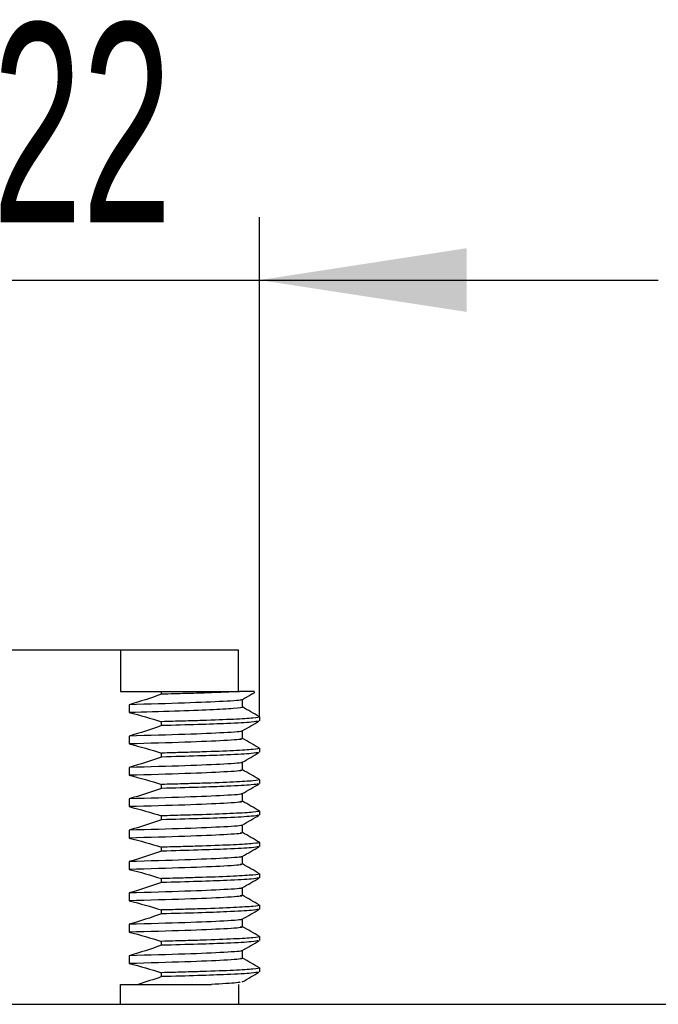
# Model space of a CAD drawing. Header units: millimetres. Extents: x 5 to 418, y 2 to 292.
# Tile 3 of 7: x 292 to 302, y 94 to 110. Entities that reach past the tile are written whole.
import ezdxf

# ---------------------------------------------------------------- set-up
doc = ezdxf.new("R2010")
doc.units = ezdxf.units.MM
doc.layers.add('SLD-0', color=7, linetype='Continuous')
doc.styles.add('SLDTEXTSTYLE0', font='TXT', dxfattribs={"width": 0.605})
doc.dimstyles.new('SLDDIMSTYLE1', dxfattribs={"dimtxt": 3.0819824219, "dimasz": 3.302, "dimexe": 0, "dimexo": 0.0625, "dimgap": 0.7704956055, "dimtad": 1, "dimlfac": 3, "dimrnd": 1e-09, "dimzin": 12, "dimdsep": 46, "dimtxsty": 'SLDTEXTSTYLE0', "dimsah": 1, "dimcen": 0.09, "dimadec": 0, "dimazin": 3, "dimtfac": 1, "dimtmove": 0, "dimatfit": 0, "dimfxl": 1, "dimfrac": 2, "dimtolj": 1, "dimtzin": 12, "dimarcsym": 0})

# ---------------------------------------------------------------- blocks, each defined once
blk = doc.blocks.new('_D_5')
at = {"layer": 'SLD-0', "color": 7}
for p, q in [((288.5323316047, 99.0584608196), (288.5323316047, 106.7697182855)), ((295.865664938, 98.8084608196), (295.865664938, 106.7697182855)), ((288.5323316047, 105.7697182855), (282.1823316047, 105.7697182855)), ((288.5323316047, 105.7697182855), (295.865664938, 105.7697182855)), ((295.865664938, 105.7697182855), (302.215664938, 105.7697182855))]:
    blk.add_line(p, q, dxfattribs=at)
for points in [[(288.5323316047, 105.7697182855), (285.2303316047, 106.2777182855), (285.2303316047, 105.2617182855)], [(295.865664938, 105.7697182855), (299.167664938, 105.2617182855), (299.167664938, 106.2777182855)]]:
    blk.add_solid(points, dxfattribs=at)
at = {"layer": 'SLD-0', "color": 7, "char_height": 3.175, "attachment_point": 1, "style": 'SLDTEXTSTYLE0'}
for s, insert in [('M', (288.0832575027, 109.8625083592)), ('22', (291.6110352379, 109.8625083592))]:
    blk.add_mtext(s, dxfattribs=dict(at, insert=insert))

msp = doc.modelspace()

# ---------------------------------------------------------------- linework, layer by layer
at = {"color": 7, "linetype": 'Continuous', "lineweight": 25}
for p, q in [((290.7460319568, 99.8792941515), (293.6519645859, 99.8792941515)), ((293.6519645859, 99.8792941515), (293.6519645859, 99.2126274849)), ((293.6519645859, 99.8792941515), (295.5323316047, 99.8792941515)), ((295.5323316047, 99.2126274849), (295.5323316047, 99.8792941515)), ((293.6519645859, 99.2126274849), (294.3071833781, 99.2126274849)), ((294.3071833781, 99.1700199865), (294.3071833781, 99.2126274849)), ((294.3071833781, 99.2126274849), (295.5496558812, 99.2126274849)), ((293.7905525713, 99.0037120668), (293.7905525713, 98.8787120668)), ((295.5950320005, 98.9647107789), (295.5950320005, 99.088237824)), ((294.3071833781, 98.6700199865), (294.3071833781, 98.7325199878)), ((295.8505913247, 98.8109589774), (295.865664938, 98.8084608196)), ((295.865664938, 98.8084608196), (295.865664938, 98.7459608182)), ((295.5950311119, 98.4646562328), (295.5950311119, 98.5882668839)), ((293.7905525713, 98.5037120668), (293.7905525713, 98.3787120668)), ((294.3071833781, 98.1700199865), (294.3071833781, 98.2325199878)), ((295.8507826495, 98.3109272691), (295.865664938, 98.3084608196)), ((295.865664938, 98.3084608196), (295.865664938, 98.2459608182)), ((295.5950311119, 97.9646562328), (295.5950311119, 98.0882668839)), ((293.7905525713, 98.0037120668), (293.7905525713, 97.8787120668)), ((295.8507826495, 97.8109272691), (295.865664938, 97.8084608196)), ((295.865664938, 97.8084608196), (295.865664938, 97.7459608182)), ((294.3071833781, 97.6700199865), (294.3071833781, 97.7325199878)), ((293.7905525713, 97.5037120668), (293.7905525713, 97.3787120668)), ((295.5950311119, 97.4646562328), (295.5950311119, 97.5882668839)), ((295.8507826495, 97.3109272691), (295.865664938, 97.3084608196)), ((295.865664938, 97.3084608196), (295.865664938, 97.2459608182)), ((294.3071833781, 97.1700199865), (294.3071833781, 97.2325199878)), ((293.7905525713, 97.0037120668), (293.7905525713, 96.8787120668)), ((295.5950311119, 96.9646562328), (295.5950311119, 97.0882668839)), ((295.8507826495, 96.8109272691), (295.865664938, 96.8084608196)), ((295.865664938, 96.8084608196), (295.865664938, 96.7459608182)), ((294.3071833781, 96.6700199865), (294.3071833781, 96.7325199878)), ((293.7905525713, 96.5037120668), (293.7905525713, 96.3787120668)), ((295.5950311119, 96.4646562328), (295.5950311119, 96.5882668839)), ((294.3071833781, 96.1700199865), (294.3071833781, 96.2325199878)), ((295.8507826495, 96.3109272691), (295.865664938, 96.3084608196)), ((295.865664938, 96.3084608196), (295.865664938, 96.2459608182)), ((295.5950311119, 95.9646562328), (295.5950311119, 96.0882668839)), ((293.7905525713, 96.0037120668), (293.7905525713, 95.8787120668)), ((294.3071833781, 95.6700199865), (294.3071833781, 95.7325199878)), ((295.8507826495, 95.8109272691), (295.865664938, 95.8084608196)), ((295.865664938, 95.8084608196), (295.865664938, 95.7459608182)), ((295.5950311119, 95.4646562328), (295.5950311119, 95.5882668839)), ((293.7905525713, 95.5037120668), (293.7905525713, 95.3787120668)), ((295.8507826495, 95.3109272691), (295.865664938, 95.3084608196)), ((295.865664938, 95.3084608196), (295.865664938, 95.2459608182)), ((294.3071833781, 95.1700199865), (294.3071833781, 95.2325199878)), ((295.5950311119, 94.9646562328), (295.5950311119, 95.0882668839)), ((293.7905525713, 95.0037120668), (293.7905525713, 94.8787120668)), ((295.8507826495, 94.8109272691), (295.865664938, 94.8084608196)), ((295.865664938, 94.8084608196), (295.865664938, 94.7459608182)), ((294.3071833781, 94.6700199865), (294.3071833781, 94.7325199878)), ((293.6519645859, 94.5459608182), (293.9311856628, 94.5459608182)), ((293.6519645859, 94.2292941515), (293.6519645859, 94.5459608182)), ((295.5323316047, 94.5459608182), (295.5323316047, 94.2292941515)), ((229.8989982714, 94.2292941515), (354.4989982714, 94.2292941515))]:
    msp.add_line(p, q, dxfattribs=at)
for points in [[(294.3071833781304, 99.17001998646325), (294.1363935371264, 99.11028860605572), (293.9642410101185, 99.05438070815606), (293.7905525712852, 99.00371206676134)], [(293.7905525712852, 98.87871206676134), (293.9642278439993, 98.83539224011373), (294.1364179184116, 98.78616936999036), (294.3071833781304, 98.73251998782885)], [(294.3071833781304, 98.67001998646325), (294.1363935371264, 98.61028860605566), (293.9642410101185, 98.55438070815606), (293.7905525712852, 98.50371206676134)], [(293.7905525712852, 98.37871206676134), (293.9642278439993, 98.33539224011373), (294.1364179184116, 98.28616936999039), (294.3071833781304, 98.23251998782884)], [(294.3071833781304, 98.17001998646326), (294.1363935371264, 98.11028860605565), (293.9642410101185, 98.05438070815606), (293.7905525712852, 98.00371206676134)], [(293.7905525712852, 97.87871206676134), (293.9642278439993, 97.83539224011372), (294.1364179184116, 97.78616936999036), (294.3071833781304, 97.73251998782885)], [(294.3071833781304, 97.67001998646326), (294.1363935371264, 97.6102886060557), (293.9642410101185, 97.55438070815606), (293.7905525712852, 97.50371206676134)], [(293.7905525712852, 97.37871206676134), (293.9642278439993, 97.33539224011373), (294.1364179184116, 97.28616936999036), (294.3071833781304, 97.23251998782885)], [(294.3071833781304, 97.17001998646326), (294.1363935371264, 97.11028860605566), (293.9642410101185, 97.05438070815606), (293.7905525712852, 97.00371206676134)], [(293.7905525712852, 96.87871206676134), (293.9642278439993, 96.83539224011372), (294.1364179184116, 96.78616936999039), (294.3071833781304, 96.73251998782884)], [(294.3071833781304, 96.67001998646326), (294.1363935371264, 96.61028860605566), (293.9642410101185, 96.55438070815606), (293.7905525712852, 96.50371206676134)], [(293.7905525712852, 96.37871206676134), (293.9642278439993, 96.33539224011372), (294.1364179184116, 96.28616936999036), (294.3071833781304, 96.23251998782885)], [(294.3071833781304, 96.17001998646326), (294.1363935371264, 96.11028860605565), (293.9642410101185, 96.05438070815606), (293.7905525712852, 96.00371206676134)], [(293.7905525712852, 95.87871206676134), (293.9642278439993, 95.83539224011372), (294.1364179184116, 95.78616936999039), (294.3071833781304, 95.73251998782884)], [(294.3071833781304, 95.67001998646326), (294.1363935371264, 95.61028860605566), (293.9642410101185, 95.55438070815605), (293.7905525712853, 95.50371206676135)], [(293.7905525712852, 95.37871206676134), (293.9642278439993, 95.33539224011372), (294.1364179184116, 95.28616936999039), (294.3071833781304, 95.23251998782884)], [(294.3071833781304, 95.17001998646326), (294.1363935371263, 95.11028860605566), (293.9642410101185, 95.05438070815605), (293.7905525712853, 95.00371206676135)], [(293.7905525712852, 94.87871206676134), (293.9642278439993, 94.83539224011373), (294.1364179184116, 94.78616936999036), (294.3071833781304, 94.73251998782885)], [(294.3071833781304, 94.67001998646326), (294.1825979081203, 94.62644794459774), (294.0572900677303, 94.58491846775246), (293.9311856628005, 94.54596081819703)]]:
    msp.add_open_spline(points, degree=3, dxfattribs=at)
for points, knots in [([(295.5496558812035, 99.21262748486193), (295.4133255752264, 99.20515395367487), (295.2344752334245, 99.1977259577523), (294.973008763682, 99.18898825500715), (294.9188532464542, 99.1872675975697), (294.8073064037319, 99.18388990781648), (294.7500500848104, 99.18224311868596), (294.5710397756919, 99.17714698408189), (294.4428772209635, 99.17362467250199), (294.3071833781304, 99.17001998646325)], [0, 0, 0, 0, 0.4999999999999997, 0.4999999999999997, 0.6249999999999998, 0.6249999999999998, 0.7499999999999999, 0.7499999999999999, 1, 1, 1, 1]), ([(295.7856176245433, 99.21262748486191), (295.7890762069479, 99.21262748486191), (295.7983361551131, 99.21262748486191), (295.6454433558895, 99.21262748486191), (295.5496558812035, 99.21262748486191)], [0, 0, 0, 0, 0.3734991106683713, 0.9999999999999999, 0.9999999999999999, 0.9999999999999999, 0.9999999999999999]), ([(295.5923648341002, 99.08669680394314), (295.6375018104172, 99.11277628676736), (295.7039801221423, 99.15118648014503), (295.7704598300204, 99.18959422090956), (295.7918016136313, 99.20192414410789)], [0, 0, 0, 0, 0.6789729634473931, 1, 1, 1, 1]), ([(295.5663332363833, 99.08668601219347), (295.5719339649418, 99.08520295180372), (295.6098320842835, 99.07516761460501), (295.32352264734, 99.05545411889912), (294.7276474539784, 99.02942004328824), (294.102270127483, 99.0122636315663), (293.7905525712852, 99.00371206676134)], [0, 0, 0, 0, 0.0549486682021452, 0.3718179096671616, 0.6868844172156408, 1, 1, 1, 1]), ([(295.5820857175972, 98.964770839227), (295.5862577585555, 98.96389048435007), (295.622696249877, 98.95620148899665), (295.4701794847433, 98.94145695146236), (295.1129768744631, 98.91959391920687), (294.5417813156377, 98.89961255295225), (294.0416735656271, 98.88569868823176), (293.7905525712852, 98.87871206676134)], [0, 0, 0, 0, 0.0312779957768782, 0.2731811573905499, 0.5181588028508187, 0.7580512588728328, 1, 1, 1, 1]), ([(295.8638485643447, 98.81085069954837), (295.8187085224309, 98.83693030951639), (295.7284303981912, 98.88908839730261), (295.6381517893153, 98.94124997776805), (295.5930134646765, 98.96733020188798)], [0, 0, 0, 0, 0.5000108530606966, 0.9999999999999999, 0.9999999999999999, 0.9999999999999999, 0.9999999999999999]), ([(295.8656649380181, 98.80846081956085), (295.8656649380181, 98.80257802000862), (295.8317533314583, 98.79626579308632), (295.6922313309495, 98.78326202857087), (295.5866046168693, 98.77657544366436), (295.3120178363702, 98.7634141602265), (295.1432107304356, 98.75694485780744), (294.8566397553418, 98.74779898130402), (294.7563850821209, 98.74490280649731), (294.5415441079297, 98.7388379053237), (294.4273110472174, 98.73571116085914), (294.3071833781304, 98.73251998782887)], [0, 0, 0, 0, 0.2500000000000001, 0.2500000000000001, 0.5000000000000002, 0.5000000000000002, 0.7500000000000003, 0.7500000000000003, 0.8750000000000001, 0.8750000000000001, 1, 1, 1, 1]), ([(295.845130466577, 98.74264455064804), (295.8226599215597, 98.7367972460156), (295.7730656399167, 98.72389177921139), (295.4086449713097, 98.70422240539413), (294.908652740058, 98.6861800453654), (294.5070550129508, 98.6753900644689), (294.3071833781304, 98.67001998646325)], [0, 0, 0, 0, 0.245771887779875, 0.5424381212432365, 0.7722755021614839, 0.9999999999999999, 0.9999999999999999, 0.9999999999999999, 0.9999999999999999]), ([(295.591653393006, 98.58631526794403), (295.636786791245, 98.61239340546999), (295.7270553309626, 98.66455068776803), (295.8173280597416, 98.71670486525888), (295.8624652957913, 98.74278245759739)], [0, 0, 0, 0, 0.4999903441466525, 0.9999999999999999, 0.9999999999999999, 0.9999999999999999, 0.9999999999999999]), ([(295.5712768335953, 98.5862960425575), (295.575697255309, 98.58521204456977), (295.6154303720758, 98.57546849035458), (295.3323479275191, 98.55604799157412), (294.7376985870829, 98.52967427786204), (294.1055483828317, 98.51234641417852), (293.7905525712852, 98.50371206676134)], [0, 0, 0, 0, 0.0402606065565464, 0.3618838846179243, 0.6820314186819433, 1, 1, 1, 1]), ([(295.5597275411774, 98.46474581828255), (295.5701433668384, 98.46251823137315), (295.6209793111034, 98.45164617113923), (295.3370411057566, 98.43106185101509), (294.7365368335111, 98.40467084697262), (294.1051620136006, 98.3873452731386), (293.7905525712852, 98.37871206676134)], [0, 0, 0, 0, 0.0794910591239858, 0.3879676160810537, 0.6950287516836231, 1, 1, 1, 1]), ([(295.8638944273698, 98.31082014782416), (295.8187548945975, 98.33689951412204), (295.729134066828, 98.38867794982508), (295.6395126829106, 98.44045980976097), (295.5950311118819, 98.46616057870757)], [0, 0, 0, 0, 0.5036723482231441, 1, 1, 1, 1]), ([(295.8656649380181, 98.30846081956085), (295.8656649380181, 98.30257802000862), (295.8317533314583, 98.2962657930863), (295.6922313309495, 98.28326202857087), (295.5866046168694, 98.27657544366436), (295.3120178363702, 98.2634141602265), (295.1432107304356, 98.25694485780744), (294.8566397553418, 98.24779898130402), (294.7563850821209, 98.24490280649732), (294.5415441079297, 98.23883790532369), (294.4273110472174, 98.23571116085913), (294.3071833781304, 98.23251998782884)], [0, 0, 0, 0, 0.2500000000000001, 0.2500000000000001, 0.5000000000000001, 0.5000000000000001, 0.7500000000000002, 0.7500000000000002, 0.8750000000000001, 0.8750000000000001, 1, 1, 1, 1]), ([(295.845130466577, 98.24264455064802), (295.8226599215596, 98.2367972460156), (295.7730656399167, 98.22389177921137), (295.4086449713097, 98.20422240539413), (294.908652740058, 98.1861800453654), (294.5070550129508, 98.17539006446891), (294.3071833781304, 98.17001998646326)], [0, 0, 0, 0, 0.2457718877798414, 0.5424381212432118, 0.7722755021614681, 1, 1, 1, 1]), ([(295.591653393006, 98.08631526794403), (295.636786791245, 98.11239340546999), (295.7270553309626, 98.16455068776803), (295.8173280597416, 98.21670486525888), (295.8624652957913, 98.24278245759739)], [0, 0, 0, 0, 0.4999903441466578, 1, 1, 1, 1]), ([(295.5712768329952, 98.08629604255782), (295.575697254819, 98.08521204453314), (295.615430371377, 98.07546849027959), (295.3323479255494, 98.056047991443), (294.7376985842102, 98.0296742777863), (294.1055483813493, 98.01234641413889), (293.7905525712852, 98.00371206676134)], [0, 0, 0, 0, 0.0402606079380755, 0.3618838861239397, 0.6820314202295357, 1, 1, 1, 1]), ([(295.5597275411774, 97.96474581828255), (295.5701433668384, 97.96251823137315), (295.6209793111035, 97.95164617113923), (295.3370411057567, 97.9310618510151), (294.7365368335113, 97.90467084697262), (294.1051620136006, 97.8873452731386), (293.7905525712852, 97.87871206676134)], [0, 0, 0, 0, 0.079491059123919, 0.3879676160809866, 0.6950287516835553, 1, 1, 1, 1]), ([(295.8638944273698, 97.81082014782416), (295.8187548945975, 97.83689951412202), (295.7291340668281, 97.88867794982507), (295.6395126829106, 97.94045980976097), (295.5950311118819, 97.96616057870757)], [0, 0, 0, 0, 0.5036723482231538, 0.9999999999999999, 0.9999999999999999, 0.9999999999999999, 0.9999999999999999]), ([(295.8656649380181, 97.80846081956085), (295.8656649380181, 97.80257802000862), (295.8317533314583, 97.79626579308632), (295.6922313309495, 97.78326202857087), (295.5866046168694, 97.77657544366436), (295.3120178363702, 97.7634141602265), (295.1432107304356, 97.75694485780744), (294.8566397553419, 97.74779898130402), (294.7563850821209, 97.74490280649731), (294.5415441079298, 97.7388379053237), (294.4273110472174, 97.73571116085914), (294.3071833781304, 97.73251998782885)], [0, 0, 0, 0, 0.25, 0.25, 0.5, 0.5, 0.75, 0.75, 0.875, 0.875, 1, 1, 1, 1]), ([(295.845130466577, 97.74264455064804), (295.8226599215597, 97.7367972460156), (295.7730656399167, 97.72389177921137), (295.4086449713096, 97.70422240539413), (294.9086527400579, 97.6861800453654), (294.5070550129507, 97.6753900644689), (294.3071833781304, 97.67001998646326)], [0, 0, 0, 0, 0.2457718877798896, 0.5424381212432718, 0.772275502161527, 1, 1, 1, 1]), ([(295.591653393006, 97.58631526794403), (295.636786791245, 97.61239340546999), (295.7270553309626, 97.66455068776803), (295.8173280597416, 97.71670486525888), (295.8624652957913, 97.7427824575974)], [0, 0, 0, 0, 0.4999903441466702, 1, 1, 1, 1]), ([(295.5712768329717, 97.58629604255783), (295.5756972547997, 97.58521204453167), (295.6154303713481, 97.57546849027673), (295.3323479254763, 97.55604799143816), (294.7376985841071, 97.5296742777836), (294.1055483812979, 97.51234641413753), (293.7905525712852, 97.50371206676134)], [0, 0, 0, 0, 0.0402606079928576, 0.3618838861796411, 0.682031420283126, 1, 1, 1, 1]), ([(295.5597275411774, 97.46474581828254), (295.5701433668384, 97.46251823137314), (295.6209793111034, 97.45164617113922), (295.3370411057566, 97.43106185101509), (294.736536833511, 97.4046708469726), (294.1051620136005, 97.3873452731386), (293.7905525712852, 97.37871206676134)], [0, 0, 0, 0, 0.0794910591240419, 0.3879676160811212, 0.695028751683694, 1, 1, 1, 1]), ([(295.8638944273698, 97.31082014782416), (295.8187548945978, 97.33689951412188), (295.7291340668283, 97.38867794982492), (295.6395126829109, 97.44045980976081), (295.5950311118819, 97.46616057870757)], [0, 0, 0, 0, 0.5036723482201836, 0.9999999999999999, 0.9999999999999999, 0.9999999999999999, 0.9999999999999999]), ([(295.8656649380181, 97.30846081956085), (295.8656649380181, 97.30257802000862), (295.8317533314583, 97.29626579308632), (295.6922313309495, 97.28326202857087), (295.5866046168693, 97.27657544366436), (295.3120178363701, 97.2634141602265), (295.1432107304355, 97.25694485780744), (294.8566397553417, 97.24779898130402), (294.7563850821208, 97.24490280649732), (294.5415441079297, 97.23883790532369), (294.4273110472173, 97.23571116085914), (294.3071833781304, 97.23251998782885)], [0, 0, 0, 0, 0.2500000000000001, 0.2500000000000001, 0.5, 0.5, 0.7499999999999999, 0.7499999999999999, 0.875, 0.875, 1, 1, 1, 1]), ([(295.845130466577, 97.24264455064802), (295.8226599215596, 97.2367972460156), (295.7730656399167, 97.22389177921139), (295.4086449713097, 97.20422240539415), (294.908652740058, 97.18618004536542), (294.5070550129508, 97.17539006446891), (294.3071833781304, 97.17001998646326)], [0, 0, 0, 0, 0.2457718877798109, 0.5424381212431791, 0.7722755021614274, 1, 1, 1, 1]), ([(295.591653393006, 97.08631526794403), (295.636786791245, 97.11239340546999), (295.7270553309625, 97.16455068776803), (295.8173280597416, 97.21670486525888), (295.8624652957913, 97.24278245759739)], [0, 0, 0, 0, 0.4999903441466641, 1, 1, 1, 1]), ([(295.5712768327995, 97.08629604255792), (295.5756972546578, 97.08521204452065), (295.6154303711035, 97.0754684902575), (295.3323479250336, 97.05604799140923), (294.7376985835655, 97.02967427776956), (294.1055483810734, 97.01234641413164), (293.7905525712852, 97.00371206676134)], [0, 0, 0, 0, 0.0402606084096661, 0.3618838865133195, 0.6820314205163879, 1, 1, 1, 1]), ([(295.5597275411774, 96.96474581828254), (295.5701433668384, 96.96251823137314), (295.6209793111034, 96.95164617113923), (295.3370411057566, 96.93106185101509), (294.7365368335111, 96.90467084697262), (294.1051620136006, 96.8873452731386), (293.7905525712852, 96.87871206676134)], [0, 0, 0, 0, 0.0794910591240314, 0.3879676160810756, 0.6950287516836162, 1, 1, 1, 1]), ([(295.8638944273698, 96.81082014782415), (295.8187548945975, 96.83689951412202), (295.7291340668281, 96.88867794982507), (295.6395126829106, 96.94045980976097), (295.5950311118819, 96.96616057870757)], [0, 0, 0, 0, 0.5036723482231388, 1, 1, 1, 1]), ([(295.8656649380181, 96.80846081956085), (295.8656649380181, 96.80257802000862), (295.8317533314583, 96.79626579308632), (295.6922313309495, 96.78326202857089), (295.5866046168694, 96.77657544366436), (295.3120178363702, 96.7634141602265), (295.1432107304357, 96.75694485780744), (294.8566397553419, 96.74779898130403), (294.756385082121, 96.74490280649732), (294.5415441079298, 96.73883790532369), (294.4273110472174, 96.73571116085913), (294.3071833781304, 96.73251998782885)], [0, 0, 0, 0, 0.2500000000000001, 0.2500000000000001, 0.5000000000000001, 0.5000000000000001, 0.7500000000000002, 0.7500000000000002, 0.8750000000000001, 0.8750000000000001, 1, 1, 1, 1]), ([(295.8451304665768, 96.74264455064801), (295.8226599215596, 96.73679724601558), (295.7730656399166, 96.72389177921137), (295.4086449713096, 96.70422240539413), (294.9086527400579, 96.6861800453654), (294.5070550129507, 96.67539006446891), (294.3071833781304, 96.67001998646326)], [0, 0, 0, 0, 0.2457718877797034, 0.5424381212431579, 0.7722755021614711, 1, 1, 1, 1]), ([(295.591653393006, 96.58631526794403), (295.636786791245, 96.61239340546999), (295.7270553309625, 96.66455068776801), (295.8173280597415, 96.71670486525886), (295.8624652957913, 96.74278245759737)], [0, 0, 0, 0, 0.4999903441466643, 1, 1, 1, 1]), ([(295.5712768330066, 96.5862960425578), (295.5756972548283, 96.58521204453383), (295.6154303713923, 96.5754684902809), (295.3323479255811, 96.55604799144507), (294.7376985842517, 96.5296742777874), (294.1055483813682, 96.51234641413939), (293.7905525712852, 96.50371206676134)], [0, 0, 0, 0, 0.0402606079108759, 0.3618838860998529, 0.682031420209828, 1, 1, 1, 1]), ([(295.5597275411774, 96.46474581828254), (295.5701433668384, 96.46251823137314), (295.6209793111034, 96.45164617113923), (295.3370411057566, 96.43106185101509), (294.7365368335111, 96.40467084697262), (294.1051620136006, 96.38734527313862), (293.7905525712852, 96.37871206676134)], [0, 0, 0, 0, 0.0794910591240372, 0.3879676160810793, 0.6950287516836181, 1, 1, 1, 1]), ([(295.8638944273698, 96.31082014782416), (295.8187548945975, 96.33689951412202), (295.7291340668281, 96.38867794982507), (295.6395126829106, 96.44045980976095), (295.5950311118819, 96.46616057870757)], [0, 0, 0, 0, 0.5036723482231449, 0.9999999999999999, 0.9999999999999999, 0.9999999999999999, 0.9999999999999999]), ([(295.8656649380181, 96.30846081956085), (295.8656649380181, 96.30257802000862), (295.8317533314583, 96.29626579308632), (295.6922313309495, 96.28326202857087), (295.5866046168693, 96.27657544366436), (295.3120178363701, 96.2634141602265), (295.1432107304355, 96.25694485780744), (294.8566397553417, 96.24779898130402), (294.7563850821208, 96.24490280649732), (294.5415441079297, 96.23883790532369), (294.4273110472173, 96.23571116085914), (294.3071833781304, 96.23251998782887)], [0, 0, 0, 0, 0.2500000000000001, 0.2500000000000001, 0.5, 0.5, 0.7499999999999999, 0.7499999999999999, 0.875, 0.875, 1, 1, 1, 1]), ([(295.8451304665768, 96.242644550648), (295.8226599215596, 96.23679724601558), (295.7730656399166, 96.22389177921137), (295.4086449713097, 96.20422240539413), (294.908652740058, 96.18618004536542), (294.5070550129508, 96.17539006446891), (294.3071833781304, 96.17001998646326)], [0, 0, 0, 0, 0.2457718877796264, 0.5424381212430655, 0.7722755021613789, 1, 1, 1, 1]), ([(295.591653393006, 96.08631526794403), (295.636786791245, 96.11239340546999), (295.7270553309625, 96.16455068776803), (295.8173280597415, 96.21670486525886), (295.8624652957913, 96.24278245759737)], [0, 0, 0, 0, 0.4999903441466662, 1, 1, 1, 1]), ([(295.5712768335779, 96.08629604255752), (295.5756972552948, 96.0852120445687), (295.6154303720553, 96.07546849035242), (295.3323479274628, 96.05604799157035), (294.7376985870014, 96.02967427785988), (294.10554838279, 96.01234641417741), (293.7905525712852, 96.00371206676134)], [0, 0, 0, 0, 0.0402606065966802, 0.3618838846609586, 0.6820314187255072, 1, 1, 1, 1]), ([(295.5597275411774, 95.96474581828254), (295.5701433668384, 95.96251823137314), (295.6209793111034, 95.95164617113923), (295.3370411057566, 95.93106185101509), (294.7365368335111, 95.90467084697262), (294.1051620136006, 95.8873452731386), (293.7905525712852, 95.87871206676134)], [0, 0, 0, 0, 0.07949105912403, 0.3879676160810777, 0.6950287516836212, 1, 1, 1, 1]), ([(295.8638944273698, 95.81082014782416), (295.8187548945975, 95.83689951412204), (295.729134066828, 95.88867794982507), (295.6395126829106, 95.94045980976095), (295.5950311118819, 95.96616057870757)], [0, 0, 0, 0, 0.5036723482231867, 0.9999999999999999, 0.9999999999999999, 0.9999999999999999, 0.9999999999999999]), ([(295.8656649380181, 95.80846081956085), (295.8656649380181, 95.80257802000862), (295.8317533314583, 95.79626579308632), (295.6922313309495, 95.78326202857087), (295.5866046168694, 95.77657544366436), (295.3120178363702, 95.7634141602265), (295.1432107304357, 95.75694485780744), (294.8566397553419, 95.74779898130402), (294.756385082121, 95.74490280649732), (294.5415441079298, 95.73883790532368), (294.4273110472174, 95.73571116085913), (294.3071833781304, 95.73251998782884)], [0, 0, 0, 0, 0.2500000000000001, 0.2500000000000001, 0.5000000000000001, 0.5000000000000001, 0.7500000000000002, 0.7500000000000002, 0.8750000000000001, 0.8750000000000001, 1, 1, 1, 1]), ([(295.8451304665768, 95.74264455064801), (295.8226599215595, 95.73679724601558), (295.7730656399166, 95.72389177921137), (295.4086449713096, 95.70422240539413), (294.9086527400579, 95.6861800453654), (294.5070550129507, 95.67539006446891), (294.3071833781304, 95.67001998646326)], [0, 0, 0, 0, 0.2457718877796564, 0.5424381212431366, 0.7722755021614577, 0.9999999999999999, 0.9999999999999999, 0.9999999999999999, 0.9999999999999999]), ([(295.591653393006, 95.58631526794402), (295.636786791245, 95.61239340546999), (295.7270553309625, 95.66455068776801), (295.8173280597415, 95.71670486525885), (295.8624652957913, 95.74278245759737)], [0, 0, 0, 0, 0.499990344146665, 1, 1, 1, 1]), ([(295.5712768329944, 95.5862960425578), (295.5756972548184, 95.58521204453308), (295.6154303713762, 95.57546849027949), (295.332347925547, 95.55604799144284), (294.7376985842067, 95.5296742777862), (294.1055483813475, 95.51234641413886), (293.7905525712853, 95.50371206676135)], [0, 0, 0, 0, 0.0402606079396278, 0.3618838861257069, 0.6820314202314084, 1, 1, 1, 1]), ([(295.5597275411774, 95.46474581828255), (295.5701433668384, 95.46251823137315), (295.6209793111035, 95.45164617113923), (295.3370411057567, 95.43106185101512), (294.7365368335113, 95.4046708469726), (294.1051620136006, 95.38734527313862), (293.7905525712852, 95.37871206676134)], [0, 0, 0, 0, 0.0794910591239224, 0.3879676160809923, 0.695028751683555, 1, 1, 1, 1]), ([(295.8638944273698, 95.31082014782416), (295.8187548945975, 95.33689951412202), (295.7291340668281, 95.38867794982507), (295.6395126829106, 95.44045980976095), (295.5950311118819, 95.46616057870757)], [0, 0, 0, 0, 0.5036723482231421, 1, 1, 1, 1]), ([(295.8656649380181, 95.30846081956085), (295.8656649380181, 95.30257802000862), (295.8317533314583, 95.29626579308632), (295.6922313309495, 95.28326202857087), (295.5866046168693, 95.27657544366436), (295.3120178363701, 95.2634141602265), (295.1432107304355, 95.25694485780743), (294.8566397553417, 95.24779898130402), (294.7563850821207, 95.24490280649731), (294.5415441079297, 95.23883790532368), (294.4273110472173, 95.23571116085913), (294.3071833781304, 95.23251998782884)], [0, 0, 0, 0, 0.2499999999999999, 0.2499999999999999, 0.4999999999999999, 0.4999999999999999, 0.7499999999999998, 0.7499999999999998, 0.8749999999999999, 0.8749999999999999, 1, 1, 1, 1]), ([(295.8451304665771, 95.24264455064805), (295.8226599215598, 95.23679724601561), (295.7730656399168, 95.22389177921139), (295.4086449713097, 95.20422240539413), (294.9086527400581, 95.1861800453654), (294.5070550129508, 95.17539006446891), (294.3071833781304, 95.17001998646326)], [0, 0, 0, 0, 0.245771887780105, 0.5424381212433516, 0.7722755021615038, 1, 1, 1, 1]), ([(295.591653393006, 95.08631526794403), (295.636786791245, 95.11239340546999), (295.7270553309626, 95.16455068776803), (295.8173280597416, 95.2167048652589), (295.8624652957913, 95.24278245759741)], [0, 0, 0, 0, 0.4999903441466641, 0.9999999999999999, 0.9999999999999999, 0.9999999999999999, 0.9999999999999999]), ([(295.5712768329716, 95.08629604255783), (295.5756972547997, 95.08521204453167), (295.615430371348, 95.07546849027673), (295.3323479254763, 95.05604799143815), (294.7376985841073, 95.0296742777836), (294.1055483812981, 95.01234641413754), (293.7905525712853, 95.00371206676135)], [0, 0, 0, 0, 0.0402606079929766, 0.3618838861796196, 0.6820314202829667, 1, 1, 1, 1]), ([(295.5597275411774, 94.96474581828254), (295.5701433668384, 94.96251823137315), (295.6209793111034, 94.95164617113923), (295.3370411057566, 94.9310618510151), (294.7365368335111, 94.9046708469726), (294.1051620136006, 94.88734527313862), (293.7905525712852, 94.87871206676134)], [0, 0, 0, 0, 0.0794910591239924, 0.3879676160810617, 0.695028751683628, 1, 1, 1, 1]), ([(295.8638944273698, 94.81082014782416), (295.8187548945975, 94.83689951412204), (295.729134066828, 94.88867794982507), (295.6395126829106, 94.94045980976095), (295.5950311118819, 94.96616057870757)], [0, 0, 0, 0, 0.5036723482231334, 1, 1, 1, 1]), ([(295.8656649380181, 94.80846081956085), (295.8656649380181, 94.80257802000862), (295.8317533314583, 94.79626579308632), (295.6922313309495, 94.78326202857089), (295.5866046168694, 94.77657544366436), (295.3120178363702, 94.76341416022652), (295.1432107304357, 94.75694485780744), (294.8566397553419, 94.74779898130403), (294.756385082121, 94.74490280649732), (294.5415441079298, 94.73883790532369), (294.4273110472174, 94.73571116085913), (294.3071833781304, 94.73251998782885)], [0, 0, 0, 0, 0.2500000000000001, 0.2500000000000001, 0.5000000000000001, 0.5000000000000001, 0.7500000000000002, 0.7500000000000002, 0.8750000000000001, 0.8750000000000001, 1, 1, 1, 1]), ([(295.8458571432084, 94.7427619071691), (295.8232853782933, 94.7368761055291), (295.7736468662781, 94.72393239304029), (295.4086852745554, 94.70422258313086), (294.9086438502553, 94.6861800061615), (294.5070520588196, 94.67539005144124), (294.3071833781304, 94.67001998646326)], [0, 0, 0, 0, 0.2469969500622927, 0.5431813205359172, 0.7726453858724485, 1, 1, 1, 1]), ([(295.5918820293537, 94.58643315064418), (295.6370145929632, 94.61251055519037), (295.727281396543, 94.66466633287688), (295.8175519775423, 94.71681912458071), (295.8626881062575, 94.74289600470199)], [0, 0, 0, 0, 0.4999907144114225, 1, 1, 1, 1]), ([(293.9311856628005, 94.54596081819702), (293.9619529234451, 94.54596114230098), (294.0224906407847, 94.54596178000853), (294.1094682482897, 94.5459649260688), (294.1918415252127, 94.5459675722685), (294.2695674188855, 94.54596905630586), (294.3428157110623, 94.54596894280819), (294.4117181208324, 94.545967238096), (294.4764289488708, 94.54596484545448), (294.5371055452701, 94.5459613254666), (294.6214328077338, 94.54596321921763), (294.7202361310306, 94.54593208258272), (294.8391807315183, 94.546001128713), (294.9684922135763, 94.54597666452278), (295.0520254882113, 94.54596664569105), (295.1006129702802, 94.54596081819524)], [0, 0, 0, 0, 0.0639070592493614, 0.1257436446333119, 0.1855041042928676, 0.2431873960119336, 0.29879662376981, 0.3523385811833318, 0.4038233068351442, 0.4532636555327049, 0.5006748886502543, 0.614983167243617, 0.7114248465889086, 0.832149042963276, 1, 1, 1, 1]), ([(295.5601414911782, 94.58629310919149), (295.5512135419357, 94.58106816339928), (295.5289877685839, 94.5680608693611), (295.2609698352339, 94.55423370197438), (295.1006129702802, 94.54596081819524)], [0, 0, 0, 0, 0.4016935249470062, 1, 1, 1, 1])]:
    msp.add_open_spline(points, degree=3, knots=knots, dxfattribs=at)

# ---------------------------------------------------------------- dimensions: what is measured, and where the dimension line sits
at = {"layer": 'SLD-0', "color": 7}
dim = msp.add_linear_dim(base=(295.865664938, 105.7697182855), p1=(288.5323316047, 99.0584608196), p2=(295.865664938, 98.8084608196), text='M<>', dimstyle='SLDDIMSTYLE1', dxfattribs=at)
dim.commit()
dim.dimension.update_dxf_attribs({"geometry": '_D_5', "text_midpoint": (292.1989982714, 105.7697182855), "dimtype": 160})

doc.saveas('drawing.dxf')
